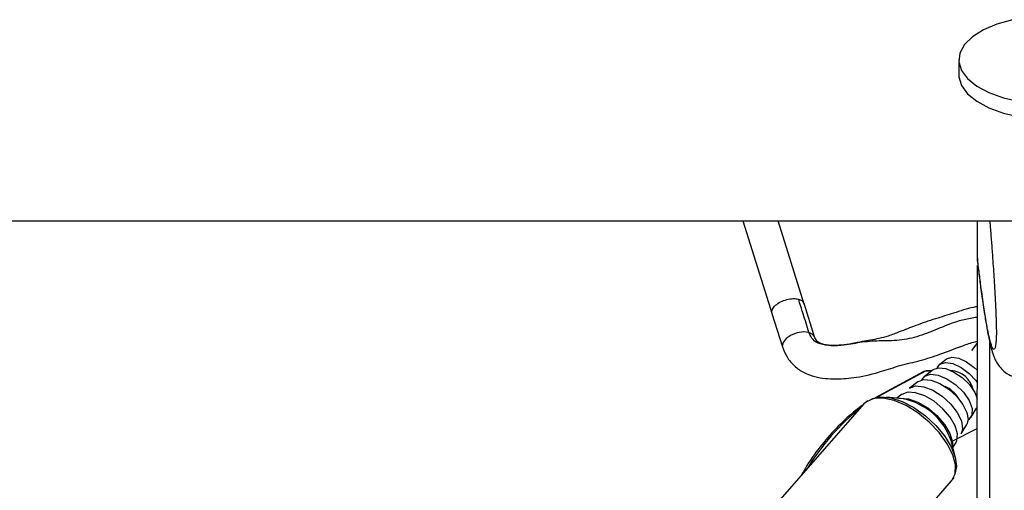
# Model space of a CAD drawing. Header units: millimetres. Extents: x 20 to 22981, y 40 to 19992.
# Tile 7 of 120: x 3841 to 4041, y 6558 to 6653. Entities that reach past the tile are written whole.
import ezdxf

# ---------------------------------------------------------------- set-up
doc = ezdxf.new("R2010")
doc.units = ezdxf.units.MM
doc.header["$LTSCALE"] = 2

msp = doc.modelspace()

# ---------------------------------------------------------------- linework, layer by layer
at = {"color": 7, "linetype": 'Continuous', "lineweight": 25}
for p, q in [((4031.37, 6645.06), (4031.37, 6641.98)), ((1512.02, 6612.47), (4051.92, 6612.47)), ((3987.64, 6612.47), (3993.59, 6593.59)), ((4000.07, 6595.64), (3994.77, 6612.47)), ((4035.12, 6604.92), (4035.13, 6612.47)), ((4035.12, 6604.92), (4035.12, 6604.91)), ((4035.12, 6604.91), (4035.18, 6604.27)), ((4034.91, 6446.56), (4035.12, 6603.46)), ((4002.15, 6589.03), (4000.03, 6595.77)), ((3993.54, 6593.73), (3995.67, 6586.99)), ((4028.87, 6584.52), (4027.5, 6583.45)), ((4024.14, 6581.97), (4014.42, 6576.7)), ((4026.14, 6582.37), (4024.43, 6581.03)), ((4025.81, 6582.12), (4024.74, 6582.12)), ((4023.06, 6579.95), (4021.36, 6578.61)), ((4020.11, 6576.45), (4016.7, 6576.84)), ((4019.76, 6577.35), (4018.81, 6576.6)), ((4012.16, 6575.45), (3991, 6551.36)), ((4012.65, 6575.89), (4012.38, 6575.67)), ((4012.89, 6576.07), (4012.77, 6576)), ((4033.85, 6572.75), (4034.96, 6574.62)), ((4035.07, 6574.84), (4034.96, 6574.62)), ((4031.84, 6569.4), (4032.96, 6571.26)), ((4030.68, 6564.55), (4029.87, 6567.88)), ((4030.18, 6566.61), (4030.8, 6567.65)), ((4011.04, 6538.41), (4029.89, 6559.87))]:
    msp.add_line(p, q, dxfattribs=at)
at = {"color": 8, "linetype": 'Continuous', "lineweight": 25}
for p, q in [((4034.02, 6586.26), (4035.1, 6587.67)), ((4037.47, 6441.74), (4037.67, 6587.84)), ((4024.59, 6582.08), (4014.84, 6576.8)), ((4025.76, 6582.08), (4024.59, 6582.08)), ((4012.38, 6575.67), (4012.16, 6575.45)), ((4029.87, 6567.84), (4035.07, 6570.5))]:
    msp.add_line(p, q, dxfattribs=at)
at = {"color": 7, "linetype": 'Continuous', "lineweight": 25, "flags": 128}
for points in [[(4042.26, 6653.18), (4039.08, 6652.29), (4036.34, 6651.12), (4034.12, 6649.72), (4032.52, 6648.14), (4031.6, 6646.43), (4031.39, 6644.68), (4031.9, 6642.93)], [(4031.9, 6642.93), (4033.12, 6641.27), (4034.99, 6639.75), (4037.44, 6638.44), (4040.39, 6637.38), (4043.71, 6636.61)], [(4031.37, 6641.98), (4031.38, 6641.6), (4031.9, 6639.86)], [(4031.9, 6639.86), (4033.11, 6638.2), (4034.98, 6636.68), (4037.44, 6635.36), (4040.38, 6634.3), (4043.7, 6633.53), (4047.27, 6633.09), (4050.95, 6632.99), (4054.6, 6633.23), (4058.08, 6633.81), (4061.25, 6634.7), (4064, 6635.87), (4066.22, 6637.27), (4067.82, 6638.85), (4068.74, 6640.56), (4068.97, 6641.93)], [(4028.9, 6584.55), (4029.95, 6584.89), (4031.35, 6584.68), (4032.93, 6583.96), (4034.47, 6582.82), (4035.06, 6582.25)], [(4026.18, 6582.41), (4027.27, 6582.77), (4028.73, 6582.6), (4030.39, 6581.91), (4032.05, 6580.78), (4033.51, 6579.35), (4034.58, 6577.79), (4035.08, 6576.56)], [(4027.01, 6582.74), (4027.54, 6583.48), (4028.65, 6583.83), (4030.14, 6583.61), (4031.81, 6582.85), (4033.45, 6581.64), (4034.82, 6580.16), (4035.09, 6579.78)], [(4023.9, 6580.3), (4024.47, 6581.06), (4025.64, 6581.46), (4027.2, 6581.27), (4028.97, 6580.53), (4030.74, 6579.33), (4032.29, 6577.8), (4033.44, 6576.14), (4034.05, 6574.54), (4034.03, 6573.2), (4033.41, 6572.27), (4033.23, 6572.16)], [(4024.74, 6582.12), (4024.67, 6582.11), (4024.59, 6582.08)], [(4021.41, 6578.65), (4022.62, 6579.08), (4024.25, 6578.93), (4026.1, 6578.22), (4027.98, 6577.03), (4029.69, 6575.48), (4031.05, 6573.75), (4031.89, 6572.02), (4032.14, 6570.47), (4031.84, 6569.4)], [(4023.11, 6579.99), (4024.26, 6580.39), (4025.79, 6580.26), (4027.54, 6579.59), (4029.32, 6578.46), (4030.93, 6577), (4032.21, 6575.37), (4033, 6573.73), (4033.24, 6572.27), (4032.96, 6571.26)], [(4013.41, 6576.25), (4013.93, 6576.53), (4015.6, 6576.88), (4017.63, 6576.68), (4019.91, 6575.94), (4022.28, 6574.72), (4024.6, 6573.07), (4026.71, 6571.12), (4028.5, 6568.98), (4029.84, 6566.78), (4030.65, 6564.67), (4030.89, 6562.77), (4030.53, 6561.21), (4030.49, 6561.14)], [(4030.8, 6567.65), (4030.98, 6568.04), (4031.09, 6569.4), (4030.61, 6571.04), (4029.59, 6572.79), (4028.12, 6574.49), (4026.35, 6575.98), (4024.46, 6577.09), (4022.62, 6577.73), (4021.02, 6577.84), (4019.82, 6577.39), (4019.76, 6577.35)]]:
    msp.add_lwpolyline(points, dxfattribs=at)
at = {"color": 8, "linetype": 'Continuous', "lineweight": 25, "flags": 128}
for points in [[(4001.03, 6589.91), (3999.91, 6590.03), (3998.63, 6589.83), (3997.4, 6589.36), (3996.4, 6588.68), (3995.77, 6587.9), (3995.63, 6587.14), (3995.67, 6586.99)], [(4002.12, 6589.11), (4001.83, 6589.51), (4001.03, 6589.91)], [(4029.89, 6559.87), (4029.95, 6559.94), (4030.62, 6561.33), (4030.68, 6563.11), (4030.14, 6565.18), (4029.03, 6567.41), (4027.41, 6569.65), (4025.39, 6571.77), (4023.1, 6573.63), (4020.68, 6575.11), (4018.28, 6576.13), (4016.05, 6576.61), (4014.13, 6576.53), (4012.65, 6575.89)], [(4019.2, 6576.55), (4019.48, 6576.6), (4021.16, 6576.49), (4023.09, 6575.82), (4025.08, 6574.65), (4026.94, 6573.09), (4028.48, 6571.3), (4029.56, 6569.46), (4030.06, 6567.74), (4030.08, 6566.99)]]:
    msp.add_lwpolyline(points, dxfattribs=at)
at = {"color": 7, "linetype": 'Continuous', "lineweight": 25}
for centre, radius, start, end in [((4029.36, 6577.15), 5.09, 11.9464, 85.4531), ((4025.93, 6573.24), 6.33, 32.2032, 65.1964), ((4017.69, 6563.86), 12.82, 18.2649, 79.1347)]:
    msp.add_arc(centre, radius, start, end, dxfattribs=at)
at = {"color": 8, "linetype": 'Continuous', "lineweight": 25}
msp.add_arc((4040.17, 6538.59), 46.09, 128.5899, 148.8096, dxfattribs=at)
at = {"color": 7, "linetype": 'Continuous', "lineweight": 25}
msp.add_ellipse((4025.08, 6580.2), major_axis=(-0.93, 1.77), ratio=0.663275, start_param=5.949734, end_param=6.293418, dxfattribs=at)
for points, knots in [([(4037.61, 6612.47), (4037.66, 6611.9), (4037.79, 6610.44), (4037.99, 6607.93), (4038.19, 6605.28), (4038.36, 6602.83), (4038.5, 6600.61), (4038.64, 6598.28), (4038.76, 6596.09), (4038.85, 6594.09), (4038.91, 6592.64), (4038.94, 6591.47), (4038.96, 6590.73), (4038.97, 6590.09), (4038.97, 6589.61), (4038.96, 6589.15), (4038.95, 6588.73), (4038.93, 6588.27), (4038.9, 6588.06), (4038.89, 6587.93)], [0, 0, 0, 0, 0.0825957, 0.2121488, 0.3420786, 0.4299095, 0.5179945, 0.6072817, 0.6973173, 0.7557261, 0.8151023, 0.8423833, 0.8701958, 0.8883306, 0.9070806, 0.922497, 0.9453599, 0.9687843, 1, 1, 1, 1]), ([(4035.15, 6604.27), (4035.21, 6603.73), (4035.4, 6602.15), (4035.59, 6600.74), (4035.71, 6599.82)], [0, 0, 0, 0, 0.340251, 1, 1, 1, 1]), ([(4035.71, 6599.82), (4035.81, 6599.09), (4036.1, 6596.79), (4036.59, 6593.49), (4037.19, 6589.9), (4037.72, 6587.42), (4038.16, 6585.86), (4038.51, 6584.88), (4038.9, 6584.03), (4039.51, 6583.06), (4040.46, 6582.06), (4041.43, 6581.33), (4042.1, 6581.14), (4042.24, 6581.1)], [0, 0, 0, 0, 0.093372, 0.293786, 0.480966, 0.679982, 0.780333, 0.837503, 0.883801, 0.919111, 0.954307, 0.991015, 1, 1, 1, 1]), ([(4001.03, 6589.91), (4000.64, 6591.18), (3999.94, 6593.42), (3999.22, 6595.67), (3998.91, 6596.65)], [0, 0, 0, 0, 0.563193, 1, 1, 1, 1]), ([(4035.11, 6595.14), (4034.85, 6595.09), (4033.27, 6594.8), (4030.45, 6593.83), (4026.5, 6592.67), (4022.82, 6591.39), (4019.65, 6590.14), (4017.23, 6589.19), (4014.71, 6588.55), (4011.58, 6588.05), (4008.3, 6587.33), (4005.53, 6587.24), (4003.91, 6587.46), (4003.01, 6587.86), (4002.43, 6588.32), (4002.26, 6588.74), (4002.15, 6589.03)], [0, 0, 0, 0, 0.0232534, 0.1410463, 0.2464742, 0.3626147, 0.4612237, 0.5284137, 0.5827337, 0.6777124, 0.7936862, 0.855748, 0.9121682, 0.9344897, 0.954586, 1, 1, 1, 1]), ([(3995.67, 6586.99), (3995.94, 6586.29), (3996.5, 6584.86), (3998.01, 6583.07), (3999.96, 6581.73), (4002.8, 6580.69), (4006.44, 6580.42), (4010.99, 6580.76), (4015.32, 6581.86), (4019.54, 6583.31), (4023.57, 6584.19), (4027.85, 6585.56), (4031.39, 6586.96), (4033.97, 6587.87), (4034.95, 6588.13), (4035.1, 6588.17)], [0, 0, 0, 0, 0.054282, 0.111686, 0.168919, 0.222744, 0.321905, 0.415951, 0.535042, 0.622919, 0.719045, 0.813518, 0.928325, 0.988854, 1, 1, 1, 1]), ([(4024.74, 6582.12), (4024.56, 6582.11), (4024.32, 6582.1), (4024.15, 6581.95), (4024.11, 6581.92)], [0, 0, 0, 0, 0.7638875, 1, 1, 1, 1]), ([(4011.98, 6575.24), (4011.5, 6574.89), (4009.75, 6573.61), (4006.9, 6571.01), (4003.58, 6567.25), (4001.09, 6563.89), (3999.84, 6561.66), (3999.46, 6560.99)], [0, 0, 0, 0, 0.100463, 0.362311, 0.62469, 0.887637, 1, 1, 1, 1]), ([(4029.81, 6559.9), (4030.02, 6560.08), (4030.27, 6560.27), (4030.36, 6560.56), (4030.37, 6560.59)], [0, 0, 0, 0, 0.8999331, 1, 1, 1, 1])]:
    msp.add_open_spline(points, degree=3, knots=knots, dxfattribs=at)
at = {"color": 8, "linetype": 'Continuous', "lineweight": 25}
for points, knots in [([(4038.89, 6587.93), (4038.88, 6587.82), (4038.85, 6587.44), (4038.79, 6587.08), (4038.71, 6586.75), (4038.57, 6586.47), (4038.39, 6586.45), (4038.14, 6586.83), (4037.89, 6587.51), (4037.61, 6588.54), (4037.29, 6589.98), (4036.88, 6592.15), (4036.42, 6595), (4035.94, 6598.31), (4035.51, 6601.63), (4035.25, 6603.82), (4035.12, 6604.92)], [0, 0, 0, 0, 0.011737, 0.038767, 0.065119, 0.09164, 0.158763, 0.226645, 0.29176, 0.357099, 0.449067, 0.541322, 0.670998, 0.801133, 0.900489, 1, 1, 1, 1]), ([(3993.58, 6593.74), (3993.56, 6593.79), (3993.4, 6594.04), (3993.6, 6594.64), (3994.2, 6595.43), (3995.24, 6596.13), (3996.5, 6596.61), (3997.83, 6596.83), (3998.55, 6596.71), (3998.91, 6596.65)], [0, 0, 0, 0, 0.034029, 0.195024, 0.356019, 0.517015, 0.67801, 0.839005, 1, 1, 1, 1]), ([(3998.91, 6596.65), (3999.22, 6596.54), (3999.77, 6596.34), (3999.92, 6595.93), (3999.99, 6595.76)], [0, 0, 0, 0, 0.559094, 1, 1, 1, 1]), ([(4035.1, 6592.96), (4034.64, 6592.89), (4033.36, 6592.7), (4030.78, 6592.14), (4027.52, 6590.79), (4023.82, 6589.26), (4019.77, 6588.21), (4015.8, 6588.25), (4011.9, 6588.05), (4008.48, 6587.29), (4005.61, 6587.16), (4003.41, 6587.44), (4001.67, 6588.36), (4001.25, 6589.39), (4001.03, 6589.91)], [0, 0, 0, 0, 0.040936, 0.114474, 0.216191, 0.323912, 0.436973, 0.551016, 0.661353, 0.762877, 0.833549, 0.895963, 0.946788, 1, 1, 1, 1])]:
    msp.add_open_spline(points, degree=3, knots=knots, dxfattribs=at)

doc.saveas('drawing.dxf')
